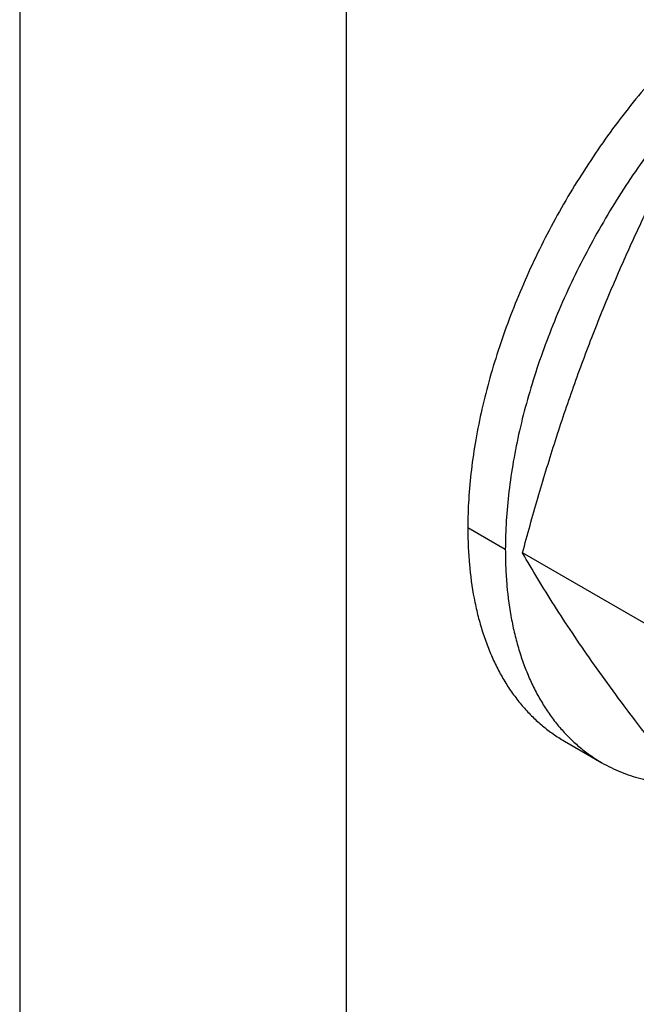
# Model space of a CAD drawing. Header units: inches. Extents: x 0 to 22, y 0 to 17.
# Tile 45 of 59: x 19.591 to 19.858, y 12.695 to 13.122. Entities that reach past the tile are written whole.
import ezdxf

# ---------------------------------------------------------------- set-up
doc = ezdxf.new("R2010")
doc.units = ezdxf.units.IN
doc.header["$LTSCALE"] = 1.21
doc.header["$MEASUREMENT"] = 0
doc.layers.get('0').update_dxf_attribs({"linetype": 'CONTINUOUS'})

msp = doc.modelspace()

# ---------------------------------------------------------------- linework, layer by layer
at = {"color": 3, "linetype": 'CONTINUOUS'}
for p, q in [((19.59073, 14.02182), (19.59073, 11.42626)), ((19.73216, 14.02182), (19.73216, 11.42626))]:
    msp.add_line(p, q, dxfattribs=at)
at = {"color": 7, "linetype": 'CONTINUOUS'}
for p, q in [((19.8011, 12.89203), (19.78483, 12.90142)), ((19.86492, 12.85795), (19.80854, 12.8905)), ((19.82667, 12.80896), (19.84293, 12.79957))]:
    msp.add_line(p, q, dxfattribs=at)
for points, knots in [([(20.02867, 13.15883), (20.02744, 13.15954), (20.02491, 13.1609), (20.02098, 13.16269), (20.01693, 13.16423), (20.01276, 13.16554), (20.00847, 13.16659), (20.00257, 13.16768), (19.99491, 13.16839), (19.98542, 13.16825), (19.97563, 13.16709), (19.96559, 13.16495), (19.95535, 13.16183), (19.94496, 13.15774), (19.93449, 13.15272), (19.92398, 13.14678), (19.91349, 13.13997), (19.90308, 13.13231), (19.8928, 13.12385), (19.88271, 13.11464), (19.87287, 13.10472), (19.86332, 13.09415), (19.85412, 13.08298), (19.84532, 13.07128), (19.83696, 13.0591), (19.82909, 13.04652), (19.82175, 13.03361), (19.81499, 13.02042), (19.80883, 13.00704), (19.80331, 12.99353), (19.79847, 12.97997), (19.79432, 12.96643), (19.7909, 12.95298), (19.78821, 12.9397), (19.78628, 12.92666), (19.78511, 12.91393), (19.78483, 12.90554), (19.78483, 12.90142)], [0, 0, 0, 0, 0.010652, 0.021334, 0.032072, 0.042895, 0.05383, 0.064901, 0.087536, 0.110976, 0.135352, 0.160765, 0.18728, 0.214932, 0.243732, 0.273661, 0.304685, 0.336745, 0.369771, 0.403675, 0.438362, 0.473721, 0.509638, 0.545991, 0.582651, 0.619488, 0.65637, 0.693162, 0.729734, 0.765955, 0.801699, 0.836846, 0.871283, 0.904902, 0.937615, 0.969344, 1, 1, 1, 1]), ([(19.83861, 12.9839), (19.84153, 12.99145), (19.84762, 13.00641), (19.85742, 13.02849), (19.8678, 13.05018), (19.87506, 13.06442), (19.87876, 13.07148)], [0, 0, 0, 0, 0.251926, 0.502535, 0.751858, 1, 1, 1, 1]), ([(19.80854, 12.8905), (19.81067, 12.89844), (19.81507, 12.91426), (19.82223, 12.93779), (19.83001, 12.96102), (19.83566, 12.97632), (19.83861, 12.9839)], [0, 0, 0, 0, 0.25121, 0.501744, 0.751406, 1, 1, 1, 1]), ([(19.78483, 12.90142), (19.78483, 12.89876), (19.78495, 12.89349), (19.78562, 12.88326), (19.78696, 12.87336), (19.78903, 12.86387), (19.7909, 12.85714), (19.7931, 12.85072), (19.79562, 12.84461), (19.79846, 12.83884), (19.80161, 12.83342), (19.80507, 12.82836), (19.80882, 12.82367), (19.81287, 12.81937), (19.81719, 12.81547), (19.82178, 12.81197), (19.82501, 12.80991), (19.82667, 12.80896)], [0, 0, 0, 0, 0.075206, 0.148549, 0.289402, 0.356946, 0.422603, 0.486434, 0.548521, 0.608965, 0.667893, 0.725464, 0.781857, 0.837276, 0.891944, 0.946101, 1, 1, 1, 1]), ([(19.83861, 12.84347), (19.83574, 12.84755), (19.83022, 12.85557), (19.82242, 12.86752), (19.81523, 12.8791), (19.81071, 12.88674), (19.80854, 12.8905)], [0, 0, 0, 0, 0.267808, 0.52303, 0.766611, 1, 1, 1, 1]), ([(19.87876, 12.79061), (19.87511, 12.79515), (19.86798, 12.80411), (19.85762, 12.81748), (19.84784, 12.83054), (19.84161, 12.8392), (19.83861, 12.84347)], [0, 0, 0, 0, 0.262747, 0.517882, 0.764011, 1, 1, 1, 1])]:
    msp.add_open_spline(points, degree=3, knots=knots, dxfattribs=at)
at = {"color": 3, "linetype": 'CONTINUOUS'}
for points, knots in [([(20.04494, 13.14944), (20.0437, 13.15015), (20.04117, 13.15151), (20.03725, 13.1533), (20.03319, 13.15484), (20.02902, 13.15615), (20.02474, 13.1572), (20.01883, 13.15829), (20.01117, 13.159), (20.00168, 13.15886), (19.9919, 13.1577), (19.98185, 13.15556), (19.97161, 13.15244), (19.96123, 13.14835), (19.95075, 13.14333), (19.94024, 13.13739), (19.92975, 13.13058), (19.91934, 13.12292), (19.90907, 13.11446), (19.89898, 13.10525), (19.88913, 13.09533), (19.87958, 13.08476), (19.87038, 13.07359), (19.86158, 13.06189), (19.85322, 13.04971), (19.84535, 13.03713), (19.83801, 13.02422), (19.83125, 13.01103), (19.82509, 12.99765), (19.81958, 12.98414), (19.81473, 12.97058), (19.81059, 12.95704), (19.80716, 12.94359), (19.80447, 12.93031), (19.80254, 12.91727), (19.80137, 12.90454), (19.8011, 12.89615), (19.8011, 12.89203)], [0, 0, 0, 0, 0.010652, 0.021334, 0.032072, 0.042895, 0.05383, 0.064901, 0.087536, 0.110976, 0.135352, 0.160765, 0.18728, 0.214932, 0.243732, 0.273661, 0.304685, 0.336745, 0.369771, 0.403675, 0.438362, 0.473721, 0.509638, 0.545991, 0.582651, 0.619488, 0.65637, 0.693162, 0.729734, 0.765955, 0.801699, 0.836846, 0.871283, 0.904902, 0.937615, 0.969344, 1, 1, 1, 1]), ([(19.8011, 12.89203), (19.8011, 12.88937), (19.80121, 12.8841), (19.80188, 12.87387), (19.80323, 12.86397), (19.8053, 12.85448), (19.80716, 12.84775), (19.80936, 12.84133), (19.81188, 12.83522), (19.81472, 12.82945), (19.81787, 12.82403), (19.82133, 12.81897), (19.82509, 12.81428), (19.82913, 12.80998), (19.83345, 12.80607), (19.83804, 12.80258), (19.84128, 12.80052), (19.84293, 12.79957)], [0, 0, 0, 0, 0.075206, 0.148549, 0.289402, 0.356946, 0.422603, 0.486434, 0.548521, 0.608965, 0.667893, 0.725464, 0.781857, 0.837276, 0.891944, 0.946101, 1, 1, 1, 1]), ([(19.84293, 12.79957), (19.84424, 12.79881), (19.8469, 12.79739), (19.85105, 12.79552), (19.85534, 12.79393), (19.85976, 12.7926), (19.86431, 12.79156), (19.87058, 12.79052), (19.87538, 12.79017), (19.87861, 12.79012)], [0, 0, 0, 0, 0.121351, 0.243067, 0.365506, 0.489016, 0.613928, 0.740559, 1, 1, 1, 1])]:
    msp.add_open_spline(points, degree=3, knots=knots, dxfattribs=at)

doc.saveas('drawing.dxf')
